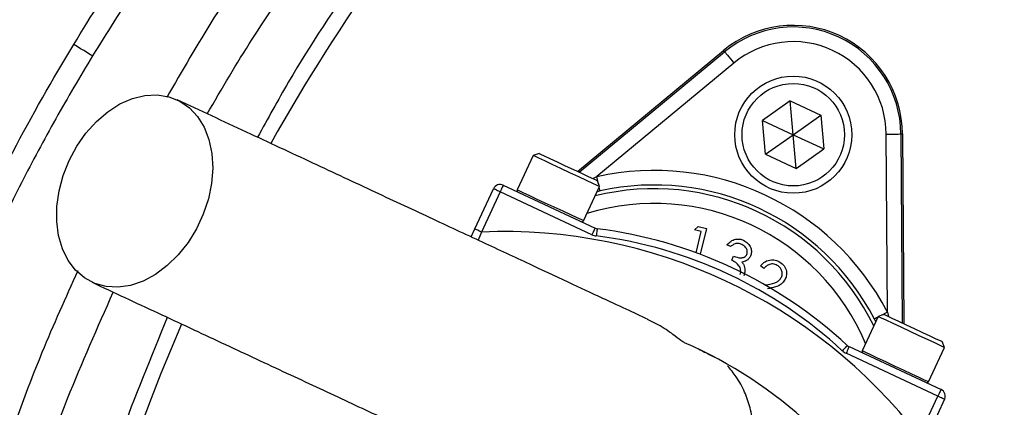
# Model space of a CAD drawing. Header units: millimetres. Extents: x 2299 to 4493, y 1100 to 5770.
# Tile 15 of 25: x 2720 to 2989, y 4915 to 5020. Entities that reach past the tile are written whole.
import ezdxf

# ---------------------------------------------------------------- set-up
doc = ezdxf.new("R2010")
doc.units = ezdxf.units.MM
doc.header["$LTSCALE"] = 2

msp = doc.modelspace()

# ---------------------------------------------------------------- linework, layer by layer
at = {"color": 7, "linetype": 'Continuous', "lineweight": 25}
for p, q in [((2872.85, 4978.93), (2912.73, 5011.97)), ((2873.3, 4978.72), (2913.02, 5011.62)), ((2913.02, 5011.62), (2912.73, 5011.97)), ((2915.57, 5008.54), (2878.11, 4977.51)), ((2930.97, 4998.17), (2923.41, 4992.87)), ((2930.97, 4998.17), (2939.35, 4994.27)), ((2931.78, 4988.97), (2930.97, 4998.17)), ((2931.78, 4988.97), (2939.35, 4994.27)), ((2939.35, 4994.27), (2940.15, 4985.07)), ((2924.21, 4983.67), (2923.41, 4992.87)), ((2923.41, 4992.87), (2931.78, 4988.97)), ((2924.21, 4983.67), (2931.78, 4988.97)), ((2931.78, 4988.97), (2940.15, 4985.07)), ((2932.58, 4979.77), (2931.78, 4988.97)), ((2957.5, 4940.49), (2957.18, 4989.13)), ((2961.18, 4989.16), (2961.52, 4937.59)), ((2961.18, 4989.16), (2961.64, 4989.16)), ((2961.64, 4989.16), (2961.97, 4937.37)), ((2860.71, 4983.27), (2856.36, 4973.93)), ((2862.31, 4983.85), (2860.71, 4983.27)), ((2860.72, 4983.27), (2860.71, 4983.27)), ((2924.21, 4983.67), (2932.58, 4979.77)), ((2932.58, 4979.77), (2940.15, 4985.07)), ((2852.52, 4975.17), (2877.61, 4963.47)), ((2874.49, 4965.48), (2878.84, 4974.82)), ((2878.84, 4974.82), (2878.26, 4976.41)), ((2844.75, 4963.24), (2849.86, 4974.2)), ((2851.68, 4973.36), (2846.56, 4962.39)), ((2876.77, 4961.66), (2851.68, 4973.36)), ((2878.98, 4973.6), (2878.18, 4973.41)), ((2843.74, 4961.06), (2844.75, 4963.24)), ((2904.79, 4962.97), (2905.76, 4963.94)), ((2906.62, 4962.53), (2904.79, 4962.97)), ((2905.23, 4956.73), (2906.62, 4962.53)), ((2905.76, 4963.94), (2908.04, 4963.39)), ((2908.04, 4963.39), (2906.35, 4956.31)), ((2914.65, 4958.4), (2913.67, 4958.86)), ((2914.96, 4954.69), (2915.48, 4955.81)), ((2923.72, 4952.44), (2922.8, 4953.12)), ((2924.14, 4947.91), (2924.29, 4947.94)), ((2956.56, 4939.9), (2954.97, 4939.32)), ((2954.97, 4939.32), (2950.62, 4929.98)), ((2954.3, 4937.88), (2953.95, 4938.64)), ((2973.09, 4930.86), (2972.51, 4932.46)), ((2971.31, 4917.57), (2946.22, 4929.27)), ((2947.06, 4931.09), (2972.16, 4919.39)), ((2968.74, 4921.53), (2973.09, 4930.86)), ((2966.2, 4906.61), (2971.31, 4917.57)), ((2973.12, 4916.73), (2968.01, 4905.76))]:
    msp.add_line(p, q, dxfattribs=at)
at = {"color": 8, "linetype": 'Continuous', "lineweight": 25}
for p, q in [((2877.03, 4976.98), (2878.11, 4977.51)), ((2846.56, 4962.39), (2845.64, 4960.17)), ((2957.5, 4940.49), (2957.77, 4939.34))]:
    msp.add_line(p, q, dxfattribs=at)
at = {"color": 7, "linetype": 'Continuous', "lineweight": 25, "flags": 128}
for points in [[(2740.27, 5010.48), (2740.11, 5010.58), (2739.78, 5010.78), (2739.29, 5011.08), (2738.65, 5011.47), (2737.89, 5011.93), (2737.03, 5012.45), (2736.11, 5013.01), (2735.16, 5013.59)], [(2913.02, 5011.62), (2913.08, 5011.55), (2913.23, 5011.37), (2913.47, 5011.08), (2913.79, 5010.7), (2914.17, 5010.23), (2914.61, 5009.7), (2915.08, 5009.13), (2915.57, 5008.54)], [(2733.91, 4981.94), (2736, 4985.83), (2738.51, 4989.4), (2741.36, 4992.56), (2744.48, 4995.23), (2747.79, 4997.35), (2751.2, 4998.84), (2754.63, 4999.69), (2757.99, 4999.85), (2761.18, 4999.34), (2764.13, 4998.16), (2766.77, 4996.34), (2769.01, 4993.94), (2770.81, 4991), (2772.12, 4987.62), (2772.9, 4983.87), (2773.14, 4979.86), (2772.82, 4975.68), (2771.96, 4971.45), (2770.57, 4967.28), (2768.7, 4963.27), (2766.4, 4959.52), (2763.71, 4956.14), (2760.72, 4953.22), (2757.49, 4950.82), (2754.12, 4949.01), (2750.68, 4947.83), (2747.28, 4947.33), (2743.99, 4947.5), (2740.91, 4948.35), (2738.11, 4949.85), (2735.66, 4951.97), (2733.63, 4954.65), (2732.07, 4957.82), (2731.02, 4961.4), (2730.51, 4965.29), (2730.55, 4969.4), (2731.15, 4973.61), (2732.27, 4977.83), (2733.91, 4981.94)], [(2957.18, 4989.13), (2957.96, 4989.14), (2958.7, 4989.14), (2959.39, 4989.15), (2959.99, 4989.15), (2960.49, 4989.15), (2960.86, 4989.16), (2961.1, 4989.16), (2961.18, 4989.16)], [(2878.84, 4974.82), (2878.8, 4974.84), (2878.22, 4975.1), (2877.03, 4975.66), (2875.29, 4976.47), (2873.15, 4977.47), (2870.75, 4978.59), (2868.28, 4979.74), (2865.93, 4980.84), (2863.86, 4981.8), (2862.22, 4982.56), (2861.15, 4983.06), (2860.72, 4983.27)], [(2862.31, 4983.85), (2862.31, 4983.85), (2862.72, 4983.66), (2863.75, 4983.18), (2865.3, 4982.45), (2867.26, 4981.54), (2869.46, 4980.51), (2871.73, 4979.46), (2873.88, 4978.45), (2875.74, 4977.59), (2877.16, 4976.93), (2878.02, 4976.52), (2878.26, 4976.41)], [(2852.52, 4975.17), (2852.51, 4975.14), (2852.46, 4975.03), (2852.38, 4974.87), (2852.28, 4974.64), (2852.15, 4974.37), (2852, 4974.05), (2851.84, 4973.71), (2851.68, 4973.36)], [(2851.68, 4973.36), (2851.32, 4973.52), (2850.98, 4973.68), (2850.67, 4973.83), (2850.4, 4973.96), (2850.17, 4974.06), (2850, 4974.14), (2849.9, 4974.19), (2849.86, 4974.2)], [(2846.56, 4962.39), (2846.21, 4962.56), (2845.87, 4962.72), (2845.56, 4962.86), (2845.28, 4962.99), (2845.06, 4963.1), (2844.89, 4963.17), (2844.79, 4963.22), (2844.75, 4963.24)], [(2877.61, 4963.47), (2877.6, 4963.44), (2877.55, 4963.33), (2877.47, 4963.17), (2877.37, 4962.94), (2877.24, 4962.67), (2877.09, 4962.35), (2876.93, 4962.01), (2876.77, 4961.66)], [(2878.21, 4963.3), (2878.2, 4963.26), (2878.19, 4963.15), (2878.17, 4962.97), (2878.14, 4962.72), (2878.1, 4962.42), (2878.05, 4962.08), (2878.01, 4961.7), (2877.96, 4961.32)], [(2956.56, 4939.9), (2956.7, 4939.84), (2957.42, 4939.5), (2958.73, 4938.89), (2960.5, 4938.06), (2962.6, 4937.08), (2964.86, 4936.03), (2967.09, 4934.99), (2969.12, 4934.04), (2970.77, 4933.27), (2971.92, 4932.74), (2972.47, 4932.48), (2972.51, 4932.46)], [(2973.09, 4930.86), (2972.84, 4930.98), (2971.93, 4931.41), (2970.44, 4932.1), (2968.48, 4933.02), (2966.18, 4934.09), (2963.72, 4935.23), (2961.29, 4936.37), (2959.06, 4937.41), (2957.2, 4938.28), (2955.85, 4938.91), (2955.1, 4939.26), (2954.97, 4939.32)], [(2946.55, 4931.43), (2946.52, 4931.4), (2946.45, 4931.32), (2946.32, 4931.18), (2946.15, 4931), (2945.95, 4930.78), (2945.71, 4930.53), (2945.46, 4930.25), (2945.19, 4929.96)], [(2947.06, 4931.09), (2947.05, 4931.05), (2947, 4930.95), (2946.92, 4930.78), (2946.82, 4930.56), (2946.69, 4930.28), (2946.54, 4929.97), (2946.38, 4929.63), (2946.22, 4929.27)], [(2972.16, 4919.39), (2972.14, 4919.35), (2972.09, 4919.25), (2972.01, 4919.08), (2971.91, 4918.86), (2971.78, 4918.58), (2971.63, 4918.27), (2971.47, 4917.93), (2971.31, 4917.57)], [(2973.12, 4916.73), (2973.09, 4916.74), (2972.98, 4916.79), (2972.82, 4916.87), (2972.59, 4916.98), (2972.32, 4917.1), (2972, 4917.25), (2971.66, 4917.41), (2971.31, 4917.57)]]:
    msp.add_lwpolyline(points, dxfattribs=at)
at = {"color": 8, "linetype": 'Continuous', "lineweight": 25, "flags": 128}
for points in [[(2878.5, 4975.74), (2878.44, 4976.03), (2878.28, 4976.75), (2878.11, 4977.51)], [(2856.36, 4973.93), (2856.37, 4973.93), (2856.8, 4973.73), (2857.87, 4973.23), (2859.5, 4972.47), (2861.57, 4971.5), (2863.93, 4970.4), (2866.4, 4969.25), (2868.79, 4968.14), (2870.94, 4967.14), (2872.67, 4966.33), (2873.87, 4965.77), (2874.44, 4965.5), (2874.49, 4965.48)], [(2878.98, 4973.6), (2878.96, 4973.69), (2878.91, 4973.92), (2878.83, 4974.29), (2878.75, 4974.63)], [(2957.5, 4940.49), (2956.81, 4940.13), (2956.15, 4939.79), (2955.89, 4939.65)], [(2954.88, 4939.13), (2954.57, 4938.97), (2954.24, 4938.79), (2954.03, 4938.69), (2953.95, 4938.64)], [(2950.62, 4929.98), (2950.75, 4929.92), (2951.49, 4929.57), (2952.85, 4928.94), (2954.71, 4928.07), (2956.94, 4927.03), (2959.37, 4925.9), (2961.83, 4924.75), (2964.12, 4923.68), (2966.09, 4922.77), (2967.58, 4922.07), (2968.48, 4921.65), (2968.74, 4921.53)]]:
    msp.add_lwpolyline(points, dxfattribs=at)
at = {"color": 7, "linetype": 'Continuous', "lineweight": 25}
for centre, radius in [((3218.5, 4719.9), 720), ((3218.5, 4719.9), 715), ((2931.78, 4988.97), 16), ((2931.78, 4988.97), 14)]:
    msp.add_circle(centre, radius, dxfattribs=at)
for centre, radius, start, end in [((3218.5, 4719.9), 790, 92.51549, 281.40126), ((3218.5, 4719.9), 693, 1.57108, 178.42892), ((3247.66, 4729.1), 526, 125.6711, 150.6903), ((2931.78, 4988.97), 29.86, 0.3695, 129.6305), ((2931.78, 4988.97), 29.41, 0.3695, 129.6305), ((2931.78, 4988.97), 25.41, 0.3695, 129.6305), ((2893.74, 4907.4), 71.83, 27.427, 102.573), ((2851.68, 4973.36), 2, 65, 155), ((2893.74, 4907.4), 67.83, 27.427, 102.573), ((2856.81, 4973.72), 0.5, 155, 245), ((2874.03, 4965.69), 0.5, 245, 335), ((3218.5, 4719.9), 250, 99.2069, 180), ((3218.5, 4719.9), 248, 99.2818, 180), ((2852.61, 4819.19), 143.33, 37.5829, 92.4171), ((2878.46, 4965.28), 4, 245, 262.8003), ((2878.46, 4965.28), 2, 245, 262.8003), ((2862.75, 4840.94), 123.33, 47.1997, 82.8003), ((2862.75, 4840.94), 121.33, 47.1997, 82.8003), ((3247.66, 4729.1), 526, 156.6871, 206.8749), ((2852.61, 4819.19), 123.33, 47.1997, 66.3645), ((2947.91, 4932.9), 4, 227.1997, 245), ((2947.91, 4932.9), 2, 227.1997, 245), ((2951.07, 4929.77), 0.5, 155, 245), ((2968.29, 4921.74), 0.5, 245, 335), ((2971.31, 4917.57), 2, 335, 65)]:
    msp.add_arc(centre, radius, start, end, dxfattribs=at)
at = {"color": 8, "linetype": 'Continuous', "lineweight": 25}
for radius, start, end in [(66.81, 26.0524, 103.9476), (62.81, 23.0383, 106.9617)]:
    msp.add_arc((2893.74, 4907.4), radius, start, end, dxfattribs=at)
at = {"color": 7, "linetype": 'Continuous', "lineweight": 25}
for points, knots in [([(3315.5, 5768.79), (3253.02, 5765.78), (3189.02, 5757.76), (3125.67, 5744.62), (3038.37, 5726.32), (2945.53, 5694.66), (2858.17, 5650.85), (2705.77, 5571.71), (2582.12, 5461.8), (2490.85, 5326.8), (2405.44, 5199.88), (2353.56, 5055.45), (2338.51, 4905.43)], [0.1649655, 0.1649655, 0.1649655, 0.1649655, 0.1986917, 0.1995454, 0.1995454, 0.246352, 0.2517844, 0.2517844, 0.3381108, 0.3388674, 0.3388674, 0.4198531, 0.4198531, 0.4198531, 0.4198531]), ([(2610.73, 4209.72), (2555.44, 4261.45), (2507.71, 4321.15), (2459.49, 4403.52), (2386.26, 4538.93), (2351.5, 4690.94), (2353.91, 4841.36), (2361.16, 5014.35), (2418.15, 5180.97), (2507.26, 5313.11), (2596.61, 5445), (2717.53, 5552.24), (2866.5, 5629.32), (2951.89, 5671.98), (3042.58, 5702.76), (3127.86, 5720.43), (3367.96, 5769.7), (3617.31, 5743.45), (3877.69, 5630.26), (4050.17, 5541.05), (4188.24, 5401.34), (4293, 5223.06), (4411.94, 4986.85), (4452.84, 4721.5), (4428.92, 4510.8), (4403.43, 4291.55), (4317.17, 4083.88), (4186.18, 3902.75), (4122.77, 3815.43), (4051.52, 3736.18), (3963.53, 3673.29), (3897.11, 3626.13), (3829.68, 3583.77), (3767.55, 3542.46)], [0.0252628, 0.0252628, 0.0252628, 0.0252628, 0.0669602, 0.0669602, 0.077375, 0.1511711, 0.1511711, 0.159594, 0.2459512, 0.2459512, 0.2467078, 0.3330342, 0.3330342, 0.3384666, 0.3852732, 0.3852732, 0.3861269, 0.5194248, 0.5194248, 0.5419953, 0.6264312, 0.6264312, 0.6556654, 0.7722824, 0.7722824, 0.7734671, 0.8949333, 0.8960231, 0.8960231, 0.9540844, 0.9540844, 0.9568991, 1, 1, 1, 1]), ([(2610.73, 4209.72), (2610.54, 4209.95), (2610.16, 4210.4), (2609.56, 4211.11), (2608.95, 4211.84), (2608.32, 4212.59), (2607.66, 4213.37), (2606.99, 4214.18), (2606.29, 4215.01), (2605.58, 4215.86), (2604.85, 4216.75), (2604.09, 4217.65), (2603.32, 4218.59), (2602.53, 4219.55), (2601.72, 4220.53), (2600.89, 4221.54), (2600.04, 4222.58), (2599.17, 4223.64), (2598.29, 4224.73), (2597.38, 4225.85), (2596.46, 4226.99), (2595.52, 4228.16), (2594.56, 4229.36), (2593.58, 4230.58), (2592.59, 4231.83), (2591.58, 4233.1), (2590.55, 4234.41), (2589.5, 4235.74), (2588.44, 4237.09), (2587.36, 4238.48), (2586.26, 4239.89), (2585.15, 4241.33), (2584.02, 4242.8), (2582.87, 4244.29), (2581.71, 4245.82), (2580.53, 4247.37), (2577.34, 4251.6), (2571.99, 4258.81), (2564.42, 4269.36), (2556.5, 4280.79), (2546.74, 4295.42), (2535.12, 4313.78), (2521.77, 4336.44), (2508.15, 4361.49), (2495.64, 4386.69), (2484.26, 4411.81), (2473.99, 4436.59), (2463.99, 4463.26), (2452.09, 4498.96), (2439.64, 4544.2), (2429.5, 4594.37), (2423, 4641.56), (2419.38, 4685.15), (2418.16, 4729.76), (2419.49, 4775.29), (2422.9, 4814.07), (2427.11, 4845.79), (2431.13, 4870.23), (2435.91, 4894.59), (2441.45, 4918.83), (2447.76, 4942.96), (2454.83, 4966.94), (2462.66, 4990.75), (2471.27, 5014.38), (2482.88, 5043.4), (2498.15, 5077.27), (2517.83, 5115.3), (2538.61, 5150.72), (2561.18, 5185.14), (2586.58, 5219.91), (2612.64, 5251.55), (2637.34, 5278.75), (2658.67, 5300.47), (2679.76, 5320.43), (2700.51, 5338.72), (2720.82, 5355.45), (2740.6, 5370.72), (2764.29, 5387.88), (2792.15, 5406.47), (2824.48, 5425.86), (2854.46, 5442.02), (2882.26, 5455.6), (2906.97, 5466.63), (2929.19, 5475.65), (2946.95, 5482.34), (2962.61, 5487.89), (2980.27, 5493.75), (3004.07, 5500.97), (3035.1, 5509.23), (3061.01, 5514.92), (3079.21, 5518.36), (3087.24, 5519.79), (3095.27, 5521.14), (3103.31, 5522.4), (3111.35, 5523.59), (3119.39, 5524.69), (3127.43, 5525.7), (3135.48, 5526.64), (3143.53, 5527.48), (3151.57, 5528.25), (3159.6, 5528.94), (3167.62, 5529.56), (3175.63, 5530.11), (3180.96, 5530.41), (3183.63, 5530.56)], [0, 0, 0, 0, 0.000616, 0.001245, 0.001889, 0.002548, 0.003221, 0.003909, 0.004612, 0.005331, 0.006064, 0.006813, 0.007577, 0.008357, 0.009152, 0.009964, 0.010791, 0.011633, 0.012492, 0.013367, 0.014258, 0.015165, 0.016088, 0.017028, 0.017983, 0.018956, 0.019944, 0.020949, 0.02197, 0.023008, 0.024062, 0.025133, 0.026221, 0.027325, 0.028445, 0.029583, 0.030737, 0.037726, 0.045201, 0.053164, 0.061618, 0.075294, 0.090162, 0.106227, 0.123496, 0.137609, 0.152655, 0.168616, 0.18548, 0.215851, 0.247294, 0.271225, 0.295616, 0.320483, 0.345852, 0.371755, 0.385527, 0.399321, 0.413141, 0.42699, 0.44087, 0.454786, 0.46874, 0.482734, 0.496773, 0.520922, 0.544729, 0.568217, 0.589431, 0.613381, 0.640039, 0.657756, 0.674672, 0.690806, 0.706177, 0.720798, 0.734684, 0.747847, 0.76958, 0.790516, 0.810679, 0.826359, 0.842085, 0.855791, 0.866328, 0.873719, 0.883497, 0.897337, 0.915192, 0.937004, 0.94154, 0.946071, 0.950596, 0.955117, 0.959633, 0.964144, 0.968651, 0.973153, 0.97765, 0.982141, 0.986621, 0.991091, 0.99555, 1, 1, 1, 1]), ([(3183.83, 5509.14), (3182.5, 5509.08), (3179.81, 5508.96), (3175.74, 5508.75), (3171.59, 5508.52), (3167.38, 5508.26), (3163.1, 5507.97), (3158.74, 5507.66), (3154.32, 5507.31), (3149.82, 5506.94), (3145.26, 5506.53), (3140.62, 5506.09), (3135.92, 5505.61), (3131.15, 5505.1), (3126.31, 5504.55), (3121.4, 5503.96), (3116.42, 5503.33), (3111.38, 5502.66), (3106.27, 5501.94), (3101.09, 5501.19), (3095.84, 5500.38), (3090.53, 5499.53), (3085.15, 5498.64), (3079.71, 5497.69), (3064.08, 5494.85), (3040.31, 5489.88), (3010.54, 5482.32), (2986.67, 5475.36), (2954.19, 5464.9), (2912.37, 5449.12), (2861.13, 5425.42), (2813.5, 5399.19), (2765.4, 5368.3), (2717.15, 5332.02), (2669.38, 5289.59), (2625.85, 5244.21), (2591.37, 5202.07), (2564.43, 5164.51), (2543.64, 5132.35), (2524.56, 5099.44), (2507.19, 5065.89), (2487.93, 5023.91), (2468.31, 4972.79), (2450.11, 4911.01), (2437.26, 4849.02), (2430.39, 4794.2), (2427.53, 4748.38), (2427.03, 4709.82), (2428.36, 4671.91), (2431.44, 4634.74), (2437.03, 4591.71), (2446.14, 4543.7), (2457.99, 4498.59), (2469.36, 4463.03), (2478.99, 4436.36), (2488.9, 4411.62), (2499.92, 4386.48), (2512.09, 4361.18), (2525.37, 4335.99), (2538.4, 4313.22), (2549.74, 4294.75), (2559.28, 4280.01), (2567.05, 4268.47), (2574.47, 4257.83), (2580, 4250.16), (2583.7, 4245.12), (2585.7, 4242.42), (2587.65, 4239.81), (2589.55, 4237.29), (2591.4, 4234.85), (2593.2, 4232.5), (2594.95, 4230.23), (2596.64, 4228.04), (2598.28, 4225.94), (2599.86, 4223.92), (2601.39, 4221.99), (2602.86, 4220.14), (2604.27, 4218.36), (2605.63, 4216.67), (2606.93, 4215.06), (2608.16, 4213.53), (2609.34, 4212.07), (2610.46, 4210.7), (2611.52, 4209.4), (2612.19, 4208.58), (2612.52, 4208.18)], [0, 0, 0, 0, 0.002252, 0.004546, 0.00688, 0.009254, 0.011669, 0.014125, 0.016622, 0.019159, 0.021737, 0.024355, 0.027015, 0.029715, 0.032455, 0.035236, 0.038058, 0.040921, 0.043824, 0.046768, 0.049753, 0.052778, 0.055845, 0.058951, 0.062099, 0.082654, 0.099924, 0.113908, 0.124606, 0.157516, 0.189255, 0.219823, 0.249219, 0.285699, 0.321621, 0.356985, 0.39179, 0.413492, 0.435053, 0.456471, 0.477746, 0.49888, 0.534542, 0.570227, 0.607711, 0.64155, 0.663673, 0.685452, 0.706885, 0.727975, 0.748721, 0.780544, 0.810965, 0.828035, 0.844156, 0.859327, 0.873549, 0.891096, 0.907414, 0.922507, 0.936383, 0.945022, 0.953164, 0.960811, 0.96797, 0.970043, 0.972064, 0.974034, 0.975953, 0.977821, 0.979638, 0.981405, 0.983122, 0.984789, 0.986407, 0.987976, 0.989497, 0.99097, 0.992396, 0.993775, 0.995108, 0.996396, 0.99764, 0.998841, 1, 1, 1, 1]), ([(3163.2, 5259.39), (3152.91, 5257.98), (3132.32, 5255.17), (3101.85, 5248.57), (3071.76, 5240.52), (3040.59, 5230.69), (3008.52, 5218.7), (2975.93, 5203.87), (2944.43, 5186.92), (2914.27, 5167.9), (2886.05, 5147.14), (2859.85, 5124.71), (2835.62, 5100.89), (2813.03, 5075.54), (2792.24, 5048.84), (2774.62, 5023.39), (2764.78, 5006.42), (2760.56, 4999.14)], [0, 0, 0, 0, 0.061908, 0.123918, 0.185972, 0.247942, 0.319255, 0.390836, 0.462487, 0.534029, 0.60531, 0.673782, 0.742475, 0.811266, 0.880006, 0.948518, 1, 1, 1, 1]), ([(2735.16, 5013.59), (2744.71, 5029.32), (2755.05, 5044.5), (2771.73, 5066.42), (2777.48, 5073.58), (2789.38, 5087.63), (2795.49, 5094.47), (2814.27, 5114.43), (2827.41, 5127), (2854.9, 5150.71), (2869.24, 5161.85), (2891.68, 5177.47), (2899.31, 5182.49), (2910.99, 5189.75), (2914.92, 5192.12), (2922.87, 5196.77), (2926.86, 5199.04), (2946.93, 5210.1), (2963.34, 5218.04), (2996.8, 5232.17), (3013.86, 5238.35), (3039.96, 5246.31), (3048.74, 5248.74), (3066.47, 5253.16), (3075.42, 5255.14), (3084.45, 5256.9)], [0, 0, 0, 0, 0.125, 0.125, 0.1875, 0.1875, 0.25, 0.25, 0.375, 0.375, 0.5, 0.5, 0.5625, 0.5625, 0.59375, 0.59375, 0.625, 0.625, 0.75, 0.75, 0.875, 0.875, 0.9375, 0.9375, 1, 1, 1, 1]), ([(3085.6, 5251.02), (3074.18, 5248.55), (3051.29, 5243.62), (3017.66, 5233.3), (2984.71, 5220.93), (2952.71, 5206.35), (2921.81, 5189.68), (2892.14, 5170.9), (2863.76, 5150.14), (2836.8, 5127.49), (2811.44, 5103.13), (2792.99, 5082.84), (2777.89, 5064.6), (2765.68, 5048.76), (2752.25, 5029.68), (2744.14, 5016.69), (2740.27, 5010.48)], [0, 0, 0, 0, 0.080899, 0.162075, 0.243341, 0.324512, 0.405407, 0.486315, 0.567501, 0.64878, 0.729965, 0.810873, 0.838537, 0.893937, 0.949336, 1, 1, 1, 1]), ([(2771.63, 4994.69), (2775.65, 5001.52), (2785.91, 5018.96), (2804.9, 5045.53), (2828.17, 5074.41), (2853.5, 5101.64), (2880.65, 5127.18), (2909.53, 5150.87), (2940, 5172.64), (2971.93, 5192.35), (3005.16, 5209.96), (3039.56, 5225.3), (3074.9, 5238.54), (3099.14, 5245.38), (3111.26, 5248.8)], [0, 0, 0, 0, 0.055365, 0.14124, 0.227117, 0.312992, 0.398869, 0.484744, 0.570621, 0.656496, 0.742373, 0.828248, 0.914123, 1, 1, 1, 1]), ([(2938.55, 5159.73), (2929.02, 5152.61), (2909.93, 5138.35), (2883.2, 5114.53), (2857.97, 5089.09), (2834.53, 5062.04), (2813.08, 5033.46), (2796.66, 5008.83), (2788.18, 4993.33), (2785.41, 4988.26)], [0, 0, 0, 0, 0.1539047, 0.3083341, 0.4629435, 0.6173772, 0.7712857, 0.9253102, 1, 1, 1, 1]), ([(3096.5, 4167.04), (3074.48, 4171.92), (3052.89, 4178.08), (3021.13, 4189.22), (3010.65, 4193.25), (2995.09, 4199.77), (2989.94, 4202.02), (2979.67, 4206.69), (2974.58, 4209.1), (2949.38, 4221.48), (2929.98, 4232.5), (2892.64, 4256.69), (2874.72, 4269.87), (2848.94, 4291.28), (2840.54, 4298.69), (2828.21, 4310.22), (2824.15, 4314.14), (2816.17, 4322.07), (2812.25, 4326.09), (2792.97, 4346.41), (2778.63, 4363.47), (2752.04, 4399.12), (2739.8, 4417.72), (2725.83, 4441.96), (2723.1, 4446.85), (2717.79, 4456.75), (2715.19, 4461.75), (2707.64, 4476.87), (2702.92, 4487.06), (2689.74, 4517.9), (2682.22, 4538.86), (2669.67, 4581.53), (2664.64, 4603.24), (2659.96, 4630.88), (2659.1, 4636.43), (2657.94, 4644.8), (2657.57, 4647.6), (2656.88, 4653.19), (2656.56, 4655.99), (2655.04, 4669.98), (2654.16, 4681.18), (2652.52, 4714.8), (2652.76, 4737.25), (2654.74, 4765.35), (2655.22, 4770.97), (2656.35, 4782.16), (2656.99, 4787.73), (2659.17, 4804.39), (2660.95, 4815.42), (2667.25, 4848.26), (2672.72, 4869.84), (2682.85, 4901.73), (2686.55, 4912.29), (2692.59, 4928), (2694.68, 4933.21), (2699.03, 4943.6), (2701.29, 4948.78), (2712.94, 4974.41), (2723.45, 4994.31), (2735.16, 5013.59)], [0, 0, 0, 0, 0.0625, 0.0625, 0.09375, 0.09375, 0.109375, 0.109375, 0.125, 0.125, 0.1875, 0.1875, 0.25, 0.25, 0.28125, 0.28125, 0.296875, 0.296875, 0.3125, 0.3125, 0.375, 0.375, 0.4375, 0.4375, 0.453125, 0.453125, 0.46875, 0.46875, 0.5, 0.5, 0.5625, 0.5625, 0.625, 0.625, 0.640625, 0.640625, 0.648437, 0.648437, 0.65625, 0.65625, 0.6875, 0.6875, 0.75, 0.75, 0.765625, 0.765625, 0.78125, 0.78125, 0.8125, 0.8125, 0.875, 0.875, 0.90625, 0.90625, 0.921875, 0.921875, 0.9375, 0.9375, 1, 1, 1, 1]), ([(2740.27, 5010.48), (2736.89, 5004.78), (2730.12, 4993.38), (2720.74, 4975.8), (2711.92, 4957.9), (2702.41, 4936.68), (2692.65, 4912), (2683.17, 4883.73), (2675.13, 4854.75), (2668.62, 4825.12), (2663.69, 4794.91), (2660.48, 4765), (2658.89, 4735.5), (2658.83, 4706.38), (2660.3, 4677.2), (2663.36, 4647.44), (2668.11, 4617.32), (2674.65, 4586.93), (2682.93, 4556.66), (2693.01, 4526.63), (2704.89, 4496.93), (2718.32, 4468.23), (2733.2, 4440.6), (2749.42, 4414.1), (2767.25, 4388.28), (2786.7, 4363.27), (2807.74, 4339.18), (2829.9, 4316.54), (2853.09, 4295.39), (2877.18, 4275.75), (2902.54, 4257.26), (2929.24, 4240.21), (2949.36, 4228.41), (2960.72, 4222.87), (2962.49, 4222)], [0, 0, 0, 0, 0.021642, 0.043284, 0.065035, 0.086787, 0.11921, 0.151655, 0.184077, 0.217365, 0.250679, 0.283967, 0.31553, 0.347092, 0.379001, 0.410909, 0.444709, 0.478535, 0.512336, 0.547119, 0.58193, 0.616713, 0.650512, 0.684338, 0.718137, 0.752918, 0.787726, 0.822507, 0.856312, 0.890142, 0.923947, 0.958735, 0.993552, 1, 1, 1, 1]), ([(2891.96, 4938.58), (2890.62, 4939.2), (2887.56, 4940.63), (2880.74, 4943.81), (2871.62, 4948.06), (2860.56, 4953.22), (2847.75, 4959.19), (2833.32, 4965.92), (2817.45, 4973.32), (2800.37, 4981.29), (2782.23, 4989.75), (2769.76, 4995.56), (2763.42, 4998.51)], [0, 0, 0, 0, 0.067588, 0.154393, 0.245578, 0.341085, 0.440586, 0.544166, 0.65194, 0.763818, 0.879821, 1, 1, 1, 1]), ([(2913.67, 4958.86), (2914, 4959.22), (2914.63, 4959.93), (2915.9, 4960.47), (2917.15, 4960.53), (2917.86, 4960.27), (2918.21, 4960.13)], [0, 0, 0, 0, 0.2802896, 0.5596786, 0.779746, 1, 1, 1, 1]), ([(2917.71, 4959.01), (2917.41, 4959.12), (2916.83, 4959.34), (2915.67, 4959.22), (2915.04, 4958.71), (2914.65, 4958.4)], [0, 0, 0, 0, 0.280634, 0.56036, 1, 1, 1, 1]), ([(2919.1, 4956.29), (2919.18, 4956.6), (2919.33, 4957.22), (2918.83, 4958.31), (2918.13, 4958.75), (2917.71, 4959.01)], [0, 0, 0, 0, 0.278858, 0.56005, 1, 1, 1, 1]), ([(2918.21, 4960.13), (2918.63, 4959.88), (2919.47, 4959.38), (2920.19, 4958.19), (2920.42, 4956.93), (2920.19, 4956.19), (2920.07, 4955.83)], [0, 0, 0, 0, 0.280087, 0.559869, 0.780098, 1, 1, 1, 1]), ([(2915.48, 4955.81), (2916.12, 4955.58), (2917.08, 4955.23), (2918.28, 4955.45), (2918.84, 4955.85), (2919.01, 4956.14), (2919.1, 4956.29)], [0, 0, 0, 0, 0.499393, 0.749024, 0.874538, 1, 1, 1, 1]), ([(2917.23, 4950.83), (2917.3, 4951.03), (2917.45, 4951.42), (2917.43, 4952.27), (2916.85, 4953.67), (2915.72, 4954.28), (2914.96, 4954.69)], [0, 0, 0, 0, 0.125582, 0.251208, 0.500631, 1, 1, 1, 1]), ([(2920.07, 4955.83), (2919.94, 4955.58), (2919.67, 4955.1), (2918.89, 4954.45), (2918.19, 4954.28), (2917.76, 4954.18)], [0, 0, 0, 0, 0.280507, 0.560794, 1, 1, 1, 1]), ([(2917.76, 4954.18), (2917.95, 4953.93), (2918.29, 4953.48), (2918.44, 4952.94), (2918.5, 4952.7)], [0, 0, 0, 0, 0.5598423, 1, 1, 1, 1]), ([(2922.8, 4953.12), (2923.2, 4953.55), (2924.02, 4954.42), (2925.67, 4954.88), (2927.21, 4954.74), (2928, 4954.25), (2928.4, 4954)], [0, 0, 0, 0, 0.280038, 0.559507, 0.779645, 1, 1, 1, 1]), ([(2927.67, 4953.13), (2927.31, 4953.34), (2926.58, 4953.76), (2925.36, 4953.66), (2924.4, 4953.15), (2923.94, 4952.68), (2923.72, 4952.44)], [0, 0, 0, 0, 0.279443, 0.558563, 0.779019, 1, 1, 1, 1]), ([(2928.4, 4954), (2928.81, 4953.64), (2929.62, 4952.92), (2930.01, 4951.42), (2929.9, 4950.02), (2929.46, 4949.3), (2929.24, 4948.94)], [0, 0, 0, 0, 0.279978, 0.559308, 0.779652, 1, 1, 1, 1]), ([(2736.28, 4951.82), (2732.93, 4944.41), (2724.88, 4926.6), (2714.45, 4897.51), (2704.38, 4863.69), (2696.48, 4828.11), (2690.93, 4790.88), (2687.99, 4753.32), (2687.68, 4715.7), (2690.01, 4678.37), (2694.97, 4641.45), (2702.44, 4605.04), (2712.38, 4569.15), (2724.82, 4534.04), (2737.69, 4503.76), (2747.22, 4485.64), (2750.97, 4478.51)], [0, 0, 0, 0, 0.049519, 0.119096, 0.188479, 0.26507, 0.341929, 0.418881, 0.495743, 0.572336, 0.647905, 0.72373, 0.799637, 0.875454, 0.951017, 1, 1, 1, 1]), ([(2918.5, 4952.7), (2918.56, 4952.27), (2918.65, 4951.51), (2918.37, 4950.79), (2918.25, 4950.47)], [0, 0, 0, 0, 0.559419, 1, 1, 1, 1]), ([(2928.29, 4949.61), (2928.47, 4949.94), (2928.84, 4950.59), (2928.73, 4951.66), (2928.34, 4952.55), (2927.9, 4952.94), (2927.67, 4953.13)], [0, 0, 0, 0, 0.279126, 0.559042, 0.779432, 1, 1, 1, 1]), ([(2740.18, 4948.67), (2746.16, 4945.88), (2758.04, 4940.34), (2775.51, 4932.19), (2792.33, 4924.35), (2808.33, 4916.89), (2823.23, 4909.94), (2836.79, 4903.62), (2848.25, 4898.27), (2857.51, 4893.95), (2864.27, 4890.8), (2867.32, 4889.38), (2868.65, 4888.76)], [0, 0, 0, 0, 0.113512, 0.2252, 0.335105, 0.443266, 0.549589, 0.654173, 0.757142, 0.845616, 0.932496, 1, 1, 1, 1]), ([(2924.29, 4947.94), (2925.11, 4948.09), (2926.24, 4948.29), (2927.63, 4948.87), (2928.07, 4949.36), (2928.29, 4949.61)], [0, 0, 0, 0, 0.560688, 0.780476, 1, 1, 1, 1]), ([(2929.24, 4948.94), (2928.92, 4948.58), (2928.28, 4947.88), (2926.67, 4947.27), (2925.49, 4947.03), (2924.76, 4946.88)], [0, 0, 0, 0, 0.279326, 0.559182, 1, 1, 1, 1]), ([(2758.57, 4482.06), (2757.04, 4484.81), (2749.55, 4498.3), (2738.37, 4523.65), (2725.21, 4557.96), (2714.65, 4593.12), (2706.54, 4628.87), (2700.95, 4665.08), (2697.92, 4701.56), (2697.43, 4738.17), (2699.52, 4774.71), (2704.15, 4811.04), (2711.31, 4846.99), (2721.02, 4882.37), (2732.4, 4915.5), (2741.68, 4936.33), (2745.97, 4945.97)], [0, 0, 0, 0, 0.019508, 0.095754, 0.171998, 0.248244, 0.324488, 0.400734, 0.476978, 0.553224, 0.629468, 0.705714, 0.781958, 0.858204, 0.934448, 1, 1, 1, 1]), ([(2760.73, 4939.08), (2756.27, 4928.25), (2747.27, 4906.41), (2736.58, 4872.5), (2728.02, 4837.75), (2721.86, 4802.43), (2718.05, 4766.74), (2716.62, 4730.92), (2717.61, 4695.13), (2721.07, 4659.48), (2726.92, 4624.08), (2735.12, 4589.11), (2745.64, 4554.82), (2758.26, 4521.31), (2768.56, 4499.84), (2773.7, 4489.11)], [0, 0, 0, 0, 0.075598, 0.152409, 0.229292, 0.306438, 0.383673, 0.46082, 0.537704, 0.61464, 0.691838, 0.769125, 0.846324, 0.923262, 1, 1, 1, 1]), ([(2902.06, 4932.18), (2901.77, 4932.35), (2901.1, 4932.75), (2898.68, 4934.6), (2895.6, 4936.81), (2892.92, 4938.02), (2891.91, 4938.48)], [0, 0, 0, 0, 0.19049, 0.439323, 0.789273, 1, 1, 1, 1]), ([(2905.9, 4930.4), (2906.12, 4930.3), (2907.86, 4929.5), (2909.12, 4928.82), (2910.22, 4928.24), (2910.38, 4928.16)], [0, 0, 0, 0, 0.108412, 0.870313, 1, 1, 1, 1]), ([(2892.41, 4880.13), (2893.94, 4880.14), (2896.99, 4880.18), (2901.52, 4881.22), (2905.82, 4882.95), (2909.8, 4885.42), (2913.28, 4888.48), (2916.22, 4892.12), (2918.48, 4896.16), (2920.05, 4900.57), (2920.85, 4905.13), (2920.87, 4909.8), (2920.11, 4914.38), (2918.57, 4918.78), (2916.5, 4922.68), (2914.65, 4924.87), (2913.82, 4925.86)], [0, 0, 0, 0, 0.071324, 0.1427, 0.216148, 0.287488, 0.360898, 0.4322, 0.50557, 0.576847, 0.650192, 0.72147, 0.794814, 0.866117, 0.939485, 1, 1, 1, 1])]:
    msp.add_open_spline(points, degree=3, knots=knots, dxfattribs=at)

doc.saveas('drawing.dxf')
